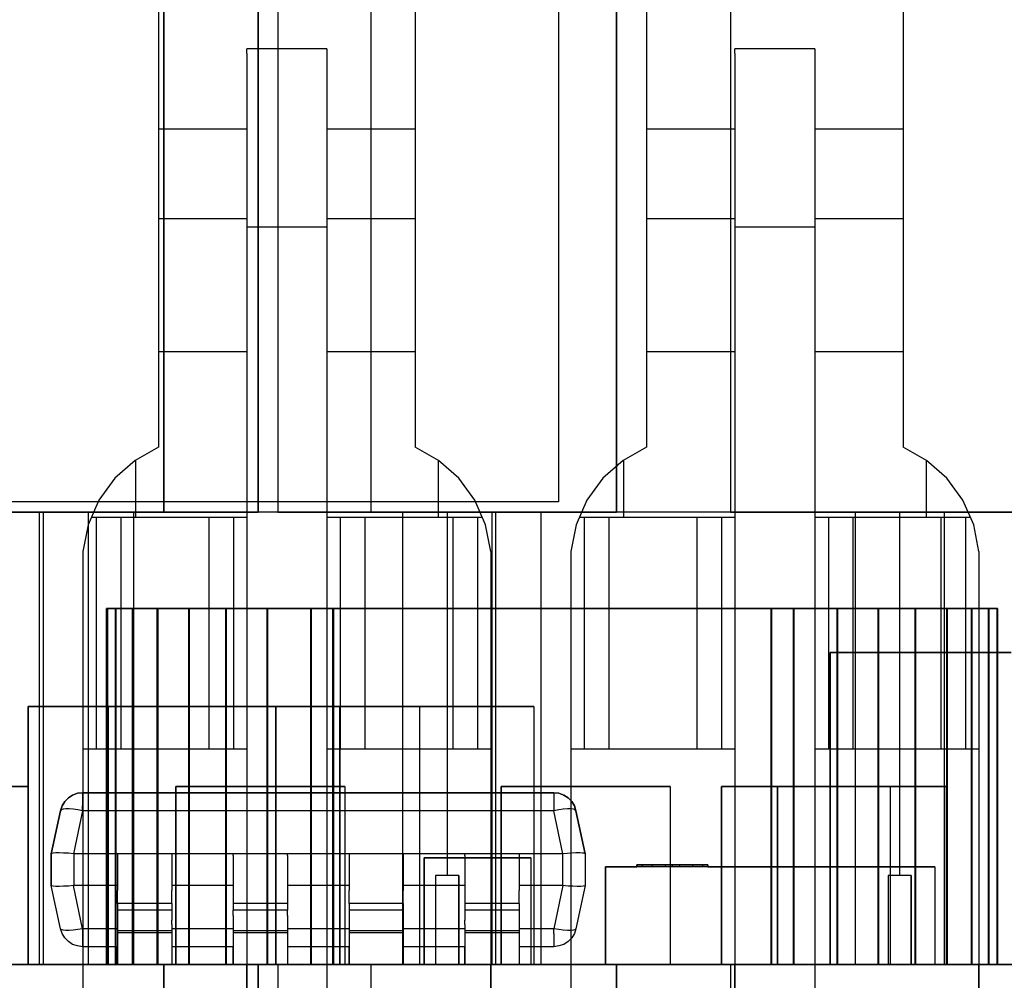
# Model space of a CAD drawing. Header units: inches. Extents: x 0 to 297, y -210 to 0.
# Tile 8 of 82: x 102 to 104.76, y -176.98 to -174.29. Entities that reach past the tile are written whole.
import ezdxf

# ---------------------------------------------------------------- set-up
doc = ezdxf.new("R2010")
doc.units = ezdxf.units.IN
doc.header["$MEASUREMENT"] = 0

msp = doc.modelspace()

# ---------------------------------------------------------------- linework, layer by layer
at = {"color": 18, "true_color": 0x000000}
for p, q in [((102.6698, -175.6701), (102.6698, -172.7491)), ((102.6698, -172.7491), (102.6698, -175.6701)), ((102.9868, -172.7491), (102.9868, -175.6701)), ((102.9868, -172.7491), (102.9868, -175.6701)), ((102.4058, -175.6701), (102.4058, -172.7701)), ((102.4058, -172.7701), (102.4058, -175.6701)), ((102.7258, -172.7701), (102.7258, -175.6701)), ((102.7258, -172.7701), (102.7258, -175.6701)), ((103.6758, -175.6701), (103.6758, -172.7701)), ((103.6758, -172.7701), (103.6758, -175.6701)), ((103.9958, -172.7701), (103.9958, -175.6701)), ((103.9958, -172.7701), (103.9958, -175.6701)), ((102.3908, -173.4501), (102.3908, -175.4876)), ((103.1108, -173.4501), (103.1108, -175.4876)), ((103.7608, -173.4501), (103.7608, -175.4876)), ((104.4808, -173.4501), (104.4808, -175.4876)), ((103.5129, -173.5011), (103.5129, -175.6411)), ((103.5129, -173.5011), (103.5129, -175.6411)), ((102.8633, -174.3701), (102.6383, -174.3701)), ((102.6383, -174.3826), (102.6383, -174.3701)), ((102.8633, -174.3701), (102.8633, -174.3826)), ((104.2333, -174.3701), (104.0083, -174.3701)), ((104.0083, -174.3826), (104.0083, -174.3701)), ((104.2333, -174.3701), (104.2333, -174.3826)), ((102.6383, -174.3826), (102.6383, -174.4196)), ((102.8633, -174.3826), (102.8633, -174.4196)), ((104.0083, -174.3826), (104.0083, -174.4196)), ((104.2333, -174.3826), (104.2333, -174.4196)), ((102.6383, -174.4196), (102.6383, -174.4791)), ((102.8633, -174.4196), (102.8633, -174.4791)), ((104.0083, -174.4196), (104.0083, -174.4791)), ((104.2333, -174.4196), (104.2333, -174.4791)), ((102.6383, -174.4791), (102.6383, -174.5586)), ((102.8633, -174.4791), (102.8633, -174.5586)), ((104.0083, -174.4791), (104.0083, -174.5586)), ((104.2333, -174.4791), (104.2333, -174.5586)), ((102.6383, -174.5586), (102.6383, -174.6531)), ((102.8633, -174.5586), (102.8633, -174.6531)), ((104.0083, -174.5586), (104.0083, -174.6531)), ((104.2333, -174.5586), (104.2333, -174.6531)), ((102.6383, -174.5951), (102.3908, -174.5951)), ((103.1108, -174.5951), (102.8633, -174.5951)), ((104.0083, -174.5951), (103.7608, -174.5951)), ((104.4808, -174.5951), (104.2333, -174.5951)), ((102.6383, -174.6531), (102.6383, -174.7586)), ((102.8633, -174.6531), (102.8633, -174.7586)), ((104.0083, -174.6531), (104.0083, -174.7586)), ((104.2333, -174.6531), (104.2333, -174.7586)), ((102.6383, -174.7586), (102.6383, -174.8701)), ((102.8633, -174.7586), (102.8633, -174.8701)), ((104.0083, -174.7586), (104.0083, -174.8701)), ((104.2333, -174.7586), (104.2333, -174.8701)), ((102.6383, -174.8471), (102.3908, -174.8471)), ((103.1108, -174.8471), (102.8633, -174.8471)), ((104.0083, -174.8471), (103.7608, -174.8471)), ((104.4808, -174.8471), (104.2333, -174.8471)), ((102.6383, -174.8701), (102.6383, -177.8151)), ((102.8633, -174.8701), (102.6383, -174.8701)), ((102.8633, -174.8701), (102.8633, -177.8151)), ((104.0083, -174.8701), (104.0083, -177.8151)), ((104.2333, -174.8701), (104.0083, -174.8701)), ((104.2333, -174.8701), (104.2333, -177.8151)), ((102.6383, -175.2201), (102.3908, -175.2201)), ((103.1108, -175.2201), (102.8633, -175.2201)), ((104.0083, -175.2201), (103.7608, -175.2201)), ((104.4808, -175.2201), (104.2333, -175.2201)), ((102.3908, -175.4876), (102.3248, -175.5246)), ((103.1768, -175.5246), (103.1108, -175.4876)), ((103.7608, -175.4876), (103.6948, -175.5246)), ((104.5468, -175.5246), (104.4808, -175.4876)), ((102.3248, -175.5246), (102.2678, -175.5746)), ((102.3258, -175.5236), (102.3258, -175.6851)), ((103.1758, -175.5236), (103.1758, -175.6851)), ((103.2338, -175.5746), (103.1768, -175.5246)), ((103.6948, -175.5246), (103.6378, -175.5746)), ((103.6958, -175.5236), (103.6958, -175.6851)), ((104.5458, -175.5236), (104.5458, -175.6851)), ((104.6038, -175.5746), (104.5468, -175.5246)), ((102.2678, -175.5746), (102.2233, -175.6361)), ((103.2783, -175.6361), (103.2338, -175.5746)), ((103.6378, -175.5746), (103.5933, -175.6361)), ((104.6483, -175.6361), (104.6038, -175.5746)), ((103.5129, -175.6411), (101.0129, -175.6411)), ((103.5129, -175.6411), (101.0129, -175.6411)), ((102.2233, -175.6361), (102.1928, -175.7056)), ((103.3088, -175.7056), (103.2783, -175.6361)), ((103.5933, -175.6361), (103.5628, -175.7056)), ((104.6788, -175.7056), (104.6483, -175.6361)), ((102.0663, -175.6701), (101.0503, -175.6701)), ((101.7168, -175.6701), (102.0663, -175.6701)), ((101.9308, -175.6701), (102.0558, -175.6701)), ((102.0558, -175.6701), (101.9308, -175.6701)), ((102.0558, -175.6701), (102.4058, -175.6701)), ((102.0558, -175.6701), (102.0558, -176.9401)), ((103.0758, -175.6701), (102.0558, -175.6701)), ((102.0663, -175.6701), (102.1933, -175.6701)), ((102.0663, -175.6701), (102.0663, -176.9401)), ((102.1933, -175.6701), (102.0663, -175.6701)), ((102.1933, -175.6701), (102.3203, -175.6701)), ((102.1933, -175.6701), (102.1933, -176.9401)), ((102.3203, -175.6701), (102.1933, -175.6701)), ((102.3203, -175.6701), (102.6698, -175.6701)), ((102.3203, -175.6701), (102.3203, -176.9401)), ((103.3363, -175.6701), (102.3203, -175.6701)), ((102.7258, -175.6701), (103.0758, -175.6701)), ((102.9868, -175.6701), (103.3363, -175.6701)), ((103.0758, -175.6701), (103.2008, -175.6701)), ((103.0758, -175.6701), (103.0758, -176.9401)), ((103.2008, -175.6701), (103.0758, -175.6701)), ((103.2008, -175.6701), (103.3258, -175.6701)), ((103.2008, -175.6701), (103.2008, -176.6901)), ((103.3258, -175.6701), (103.2008, -175.6701)), ((103.3258, -175.6701), (103.6758, -175.6701)), ((103.3258, -175.6701), (103.3258, -176.9401)), ((104.3458, -175.6701), (103.3258, -175.6701)), ((103.3363, -175.6701), (103.4633, -175.6701)), ((103.3363, -175.6701), (103.3363, -176.9401)), ((103.4633, -175.6701), (103.3363, -175.6701)), ((103.4633, -175.6701), (103.4633, -176.9401)), ((103.4633, -175.6701), (103.4633, -176.9401)), ((103.9958, -175.6701), (104.3458, -175.6701)), ((104.3458, -175.6701), (104.4708, -175.6701)), ((104.3458, -175.6701), (104.3458, -176.9401)), ((104.4708, -175.6701), (104.3458, -175.6701)), ((104.4708, -175.6701), (104.5958, -175.6701)), ((104.4708, -175.6701), (104.4708, -176.6901)), ((104.5958, -175.6701), (104.4708, -175.6701)), ((104.5958, -175.6701), (104.9458, -175.6701)), ((104.5958, -175.6701), (104.5958, -176.9401)), ((105.6158, -175.6701), (104.5958, -175.6701)), ((102.1928, -175.7056), (102.1783, -175.7801)), ((102.2113, -175.6851), (102.2018, -175.6851)), ((102.2158, -175.6851), (102.2113, -175.6851)), ((102.3068, -175.6851), (102.2113, -175.6851)), ((102.2848, -175.6851), (102.2158, -175.6851)), ((102.2158, -175.6851), (102.2158, -176.3351)), ((102.2923, -175.6851), (102.2848, -175.6851)), ((102.2848, -175.6851), (102.2848, -176.3351)), ((102.3068, -175.6851), (102.2923, -175.6851)), ((102.3268, -175.6851), (102.3068, -175.6851)), ((102.3513, -175.6851), (102.3268, -175.6851)), ((102.6383, -175.6851), (102.3268, -175.6851)), ((102.3788, -175.6851), (102.3513, -175.6851)), ((102.4083, -175.6851), (102.3788, -175.6851)), ((102.4378, -175.6851), (102.4083, -175.6851)), ((102.4653, -175.6851), (102.4378, -175.6851)), ((102.4898, -175.6851), (102.4653, -175.6851)), ((102.5098, -175.6851), (102.4898, -175.6851)), ((102.5243, -175.6851), (102.5098, -175.6851)), ((102.5318, -175.6851), (102.5243, -175.6851)), ((102.6008, -175.6851), (102.5318, -175.6851)), ((102.5318, -175.6851), (102.5318, -176.3351)), ((102.6008, -175.6851), (102.6008, -176.3351)), ((102.6053, -175.6851), (102.6008, -175.6851)), ((102.6178, -175.6851), (102.6053, -175.6851)), ((102.6383, -175.6851), (102.6178, -175.6851)), ((102.8838, -175.6851), (102.8633, -175.6851)), ((103.1748, -175.6851), (102.8633, -175.6851)), ((102.8963, -175.6851), (102.8838, -175.6851)), ((102.9008, -175.6851), (102.8963, -175.6851)), ((102.9008, -175.6851), (102.9008, -176.3351)), ((102.9698, -175.6851), (102.9008, -175.6851)), ((102.9773, -175.6851), (102.9698, -175.6851)), ((102.9698, -175.6851), (102.9698, -176.3351)), ((102.9918, -175.6851), (102.9773, -175.6851)), ((103.0118, -175.6851), (102.9918, -175.6851)), ((103.0363, -175.6851), (103.0118, -175.6851)), ((103.0638, -175.6851), (103.0363, -175.6851)), ((103.0933, -175.6851), (103.0638, -175.6851)), ((103.1228, -175.6851), (103.0933, -175.6851)), ((103.1503, -175.6851), (103.1228, -175.6851)), ((103.1748, -175.6851), (103.1503, -175.6851)), ((103.1948, -175.6851), (103.1748, -175.6851)), ((103.2093, -175.6851), (103.1948, -175.6851)), ((103.2903, -175.6851), (103.1948, -175.6851)), ((103.2168, -175.6851), (103.2093, -175.6851)), ((103.2858, -175.6851), (103.2168, -175.6851)), ((103.2168, -175.6851), (103.2168, -176.3351)), ((103.2858, -175.6851), (103.2858, -176.3351)), ((103.2903, -175.6851), (103.2858, -175.6851)), ((103.2998, -175.6851), (103.2903, -175.6851)), ((103.3233, -175.7801), (103.3088, -175.7056)), ((103.5628, -175.7056), (103.5483, -175.7801)), ((103.5813, -175.6851), (103.5718, -175.6851)), ((103.5858, -175.6851), (103.5813, -175.6851)), ((103.6768, -175.6851), (103.5813, -175.6851)), ((103.5858, -175.6851), (103.5858, -176.3351)), ((103.6548, -175.6851), (103.5858, -175.6851)), ((103.6623, -175.6851), (103.6548, -175.6851)), ((103.6548, -175.6851), (103.6548, -176.3351)), ((103.6768, -175.6851), (103.6623, -175.6851)), ((103.6968, -175.6851), (103.6768, -175.6851)), ((103.7213, -175.6851), (103.6968, -175.6851)), ((104.0083, -175.6851), (103.6968, -175.6851)), ((103.7488, -175.6851), (103.7213, -175.6851)), ((103.7783, -175.6851), (103.7488, -175.6851)), ((103.8078, -175.6851), (103.7783, -175.6851)), ((103.8353, -175.6851), (103.8078, -175.6851)), ((103.8598, -175.6851), (103.8353, -175.6851)), ((103.8798, -175.6851), (103.8598, -175.6851)), ((103.8943, -175.6851), (103.8798, -175.6851)), ((103.9018, -175.6851), (103.8943, -175.6851)), ((103.9708, -175.6851), (103.9018, -175.6851)), ((103.9018, -175.6851), (103.9018, -176.3351)), ((103.9708, -175.6851), (103.9708, -176.3351)), ((103.9753, -175.6851), (103.9708, -175.6851)), ((103.9878, -175.6851), (103.9753, -175.6851)), ((104.0083, -175.6851), (103.9878, -175.6851)), ((104.2538, -175.6851), (104.2333, -175.6851)), ((104.5448, -175.6851), (104.2333, -175.6851)), ((104.2663, -175.6851), (104.2538, -175.6851)), ((104.2708, -175.6851), (104.2663, -175.6851)), ((104.3398, -175.6851), (104.2708, -175.6851)), ((104.2708, -175.6851), (104.2708, -176.3351)), ((104.3473, -175.6851), (104.3398, -175.6851)), ((104.3398, -175.6851), (104.3398, -176.3351)), ((104.3618, -175.6851), (104.3473, -175.6851)), ((104.3818, -175.6851), (104.3618, -175.6851)), ((104.4063, -175.6851), (104.3818, -175.6851)), ((104.4338, -175.6851), (104.4063, -175.6851)), ((104.4633, -175.6851), (104.4338, -175.6851)), ((104.4928, -175.6851), (104.4633, -175.6851)), ((104.5203, -175.6851), (104.4928, -175.6851)), ((104.5448, -175.6851), (104.5203, -175.6851)), ((104.5648, -175.6851), (104.5448, -175.6851)), ((104.5793, -175.6851), (104.5648, -175.6851)), ((104.6603, -175.6851), (104.5648, -175.6851)), ((104.5868, -175.6851), (104.5793, -175.6851)), ((104.6558, -175.6851), (104.5868, -175.6851)), ((104.5868, -175.6851), (104.5868, -176.3351)), ((104.6603, -175.6851), (104.6558, -175.6851)), ((104.6558, -175.6851), (104.6558, -176.3351)), ((104.6698, -175.6851), (104.6603, -175.6851)), ((104.6933, -175.7801), (104.6788, -175.7056)), ((102.1783, -175.7801), (102.1783, -177.8151)), ((103.3233, -175.7801), (103.3233, -177.8151)), ((103.5483, -175.7801), (103.5483, -177.8151)), ((104.6933, -175.7801), (104.6933, -177.8151)), ((102.2447, -176.9401), (102.2447, -175.9401)), ((102.2447, -175.9401), (102.2687, -175.9401)), ((102.2447, -175.9401), (102.2447, -176.9401)), ((102.2687, -175.9401), (102.2447, -175.9401)), ((102.2468, -176.9401), (102.2468, -175.9401)), ((102.2468, -175.9401), (102.2708, -175.9401)), ((102.2468, -175.9401), (102.2468, -176.9401)), ((102.2708, -175.9401), (102.2468, -175.9401)), ((102.2687, -175.9401), (102.3167, -175.9401)), ((102.2687, -175.9401), (102.2687, -176.9401)), ((102.3167, -175.9401), (102.2687, -175.9401)), ((102.2708, -175.9401), (102.3188, -175.9401)), ((102.2708, -175.9401), (102.2708, -176.9401)), ((102.3188, -175.9401), (102.2708, -175.9401)), ((102.3167, -175.9401), (102.3862, -175.9401)), ((102.3167, -175.9401), (102.3167, -176.9401)), ((102.3862, -175.9401), (102.3167, -175.9401)), ((102.3188, -175.9401), (102.3883, -175.9401)), ((102.3188, -175.9401), (102.3188, -176.9401)), ((102.3883, -175.9401), (102.3188, -175.9401)), ((102.3862, -175.9401), (102.4747, -175.9401)), ((102.3862, -175.9401), (102.3862, -176.9401)), ((102.4747, -175.9401), (102.3862, -175.9401)), ((102.3883, -175.9401), (102.4768, -175.9401)), ((102.3883, -175.9401), (102.3883, -176.9401)), ((102.4768, -175.9401), (102.3883, -175.9401)), ((102.4747, -175.9401), (102.5787, -175.9401)), ((102.4747, -175.9401), (102.4747, -176.9401)), ((102.5787, -175.9401), (102.4747, -175.9401)), ((102.4768, -175.9401), (102.5808, -175.9401)), ((102.4768, -175.9401), (102.4768, -176.9401)), ((102.5808, -175.9401), (102.4768, -175.9401)), ((102.5787, -175.9401), (102.6942, -175.9401)), ((102.5787, -175.9401), (102.5787, -176.9401)), ((102.6942, -175.9401), (102.5787, -175.9401)), ((102.5808, -175.9401), (102.6963, -175.9401)), ((102.5808, -175.9401), (102.5808, -176.9401)), ((102.6963, -175.9401), (102.5808, -175.9401)), ((102.6942, -175.9401), (102.8167, -175.9401)), ((102.6942, -175.9401), (102.6942, -176.9401)), ((102.8167, -175.9401), (102.6942, -175.9401)), ((102.6963, -175.9401), (102.8188, -175.9401)), ((102.6963, -175.9401), (102.6963, -176.9401)), ((102.8188, -175.9401), (102.6963, -175.9401)), ((102.8167, -175.9401), (102.8792, -175.9401)), ((102.8167, -175.9401), (102.8167, -176.9401)), ((102.8792, -175.9401), (102.8167, -175.9401)), ((102.8188, -175.9401), (102.8813, -175.9401)), ((102.8188, -175.9401), (102.8188, -176.9401)), ((102.8813, -175.9401), (102.8188, -175.9401)), ((102.8792, -175.9401), (104.1092, -175.9401)), ((104.1092, -175.9401), (102.8792, -175.9401)), ((102.8792, -175.9401), (102.8792, -176.9401)), ((102.8813, -175.9401), (104.1113, -175.9401)), ((104.1113, -175.9401), (102.8813, -175.9401)), ((102.8813, -175.9401), (102.8813, -176.9401)), ((104.1092, -175.9401), (104.1717, -175.9401)), ((104.1717, -175.9401), (104.1092, -175.9401)), ((104.1092, -175.9401), (104.1092, -176.9401)), ((104.1113, -175.9401), (104.1738, -175.9401)), ((104.1738, -175.9401), (104.1113, -175.9401)), ((104.1113, -175.9401), (104.1113, -176.9401)), ((104.1717, -175.9401), (104.2942, -175.9401)), ((104.1717, -175.9401), (104.1717, -176.9401)), ((104.2942, -175.9401), (104.1717, -175.9401)), ((104.1738, -175.9401), (104.2963, -175.9401)), ((104.1738, -175.9401), (104.1738, -176.9401)), ((104.2963, -175.9401), (104.1738, -175.9401)), ((104.2942, -175.9401), (104.4097, -175.9401)), ((104.2942, -175.9401), (104.2942, -176.9401)), ((104.4097, -175.9401), (104.2942, -175.9401)), ((104.2963, -175.9401), (104.4118, -175.9401)), ((104.2963, -175.9401), (104.2963, -176.9401)), ((104.4118, -175.9401), (104.2963, -175.9401)), ((104.4097, -175.9401), (104.5137, -175.9401)), ((104.4097, -175.9401), (104.4097, -176.9401)), ((104.5137, -175.9401), (104.4097, -175.9401)), ((104.4118, -175.9401), (104.5158, -175.9401)), ((104.4118, -175.9401), (104.4118, -176.9401)), ((104.5158, -175.9401), (104.4118, -175.9401)), ((104.5137, -175.9401), (104.6022, -175.9401)), ((104.5137, -175.9401), (104.5137, -176.9401)), ((104.6022, -175.9401), (104.5137, -175.9401)), ((104.5158, -175.9401), (104.6043, -175.9401)), ((104.5158, -175.9401), (104.5158, -176.9401)), ((104.6043, -175.9401), (104.5158, -175.9401)), ((104.6022, -175.9401), (104.6717, -175.9401)), ((104.6022, -175.9401), (104.6022, -176.9401)), ((104.6717, -175.9401), (104.6022, -175.9401)), ((104.6043, -175.9401), (104.6738, -175.9401)), ((104.6043, -175.9401), (104.6043, -176.9401)), ((104.6738, -175.9401), (104.6043, -175.9401)), ((104.6717, -175.9401), (104.7197, -175.9401)), ((104.6717, -175.9401), (104.6717, -176.9401)), ((104.7197, -175.9401), (104.6717, -175.9401)), ((104.6738, -175.9401), (104.7218, -175.9401)), ((104.6738, -175.9401), (104.6738, -176.9401)), ((104.7218, -175.9401), (104.6738, -175.9401)), ((104.7197, -175.9401), (104.7437, -175.9401)), ((104.7197, -175.9401), (104.7197, -176.9401)), ((104.7437, -175.9401), (104.7197, -175.9401)), ((104.7218, -175.9401), (104.7458, -175.9401)), ((104.7218, -175.9401), (104.7218, -176.9401)), ((104.7458, -175.9401), (104.7218, -175.9401)), ((104.7437, -175.9401), (104.7437, -176.9401)), ((104.7437, -175.9401), (104.7437, -176.9401)), ((104.7458, -175.9401), (104.7458, -176.9401)), ((104.7458, -175.9401), (104.7458, -176.9401)), ((104.2758, -176.9401), (104.2758, -176.0636)), ((104.2758, -176.0636), (104.7838, -176.0636)), ((104.7838, -176.0636), (104.2758, -176.0636)), ((104.2758, -176.0636), (104.2758, -176.9401)), ((102.0244, -176.2151), (102.2484, -176.2151)), ((102.0244, -176.9401), (102.0244, -176.2151)), ((102.0244, -176.2151), (102.0244, -176.9401)), ((102.2484, -176.2151), (102.0244, -176.2151)), ((102.0244, -176.2151), (102.2484, -176.2151)), ((102.0244, -176.9401), (102.0244, -176.2151)), ((102.0244, -176.2151), (102.0244, -176.9401)), ((102.2484, -176.2151), (102.0244, -176.2151)), ((102.2484, -176.2151), (102.2484, -176.9401)), ((102.2484, -176.2151), (102.2484, -176.9401)), ((102.2484, -176.2151), (102.2484, -176.9401)), ((102.2484, -176.2151), (102.2484, -176.9401)), ((102.2494, -176.2151), (102.8984, -176.2151)), ((102.2494, -176.9401), (102.2494, -176.2151)), ((102.2494, -176.2151), (102.2494, -176.9401)), ((102.8984, -176.2151), (102.2494, -176.2151)), ((102.2494, -176.2151), (102.8984, -176.2151)), ((102.2494, -176.9401), (102.2494, -176.2151)), ((102.2494, -176.2151), (102.2494, -176.9401)), ((102.8984, -176.2151), (102.2494, -176.2151)), ((102.7199, -176.9401), (102.7199, -176.2151)), ((102.7199, -176.2151), (103.4439, -176.2151)), ((102.7199, -176.2151), (102.7199, -176.9401)), ((103.4439, -176.2151), (102.7199, -176.2151)), ((102.7199, -176.9401), (102.7199, -176.2151)), ((102.7199, -176.2151), (103.4439, -176.2151)), ((102.7199, -176.2151), (102.7199, -176.9401)), ((103.4439, -176.2151), (102.7199, -176.2151)), ((102.8984, -176.2151), (102.8984, -176.9401)), ((102.8984, -176.2151), (102.8984, -176.9401)), ((102.8984, -176.2151), (102.8984, -176.9401)), ((102.8984, -176.2151), (102.8984, -176.9401)), ((102.8994, -176.2151), (103.1234, -176.2151)), ((102.8994, -176.9401), (102.8994, -176.2151)), ((102.8994, -176.2151), (102.8994, -176.9401)), ((103.1234, -176.2151), (102.8994, -176.2151)), ((102.8994, -176.2151), (103.1234, -176.2151)), ((102.8994, -176.9401), (102.8994, -176.2151)), ((102.8994, -176.2151), (102.8994, -176.9401)), ((103.1234, -176.2151), (102.8994, -176.2151)), ((103.1234, -176.2151), (103.1234, -176.9401)), ((103.1234, -176.2151), (103.1234, -176.9401)), ((103.1234, -176.2151), (103.1234, -176.9401)), ((103.1234, -176.2151), (103.1234, -176.9401)), ((103.4439, -176.2151), (103.4439, -176.9401)), ((103.4439, -176.2151), (103.4439, -176.9401)), ((103.4439, -176.2151), (103.4439, -176.9401)), ((103.4439, -176.2151), (103.4439, -176.9401)), ((102.1988, -176.3351), (102.1783, -176.3351)), ((102.6383, -176.3351), (102.1783, -176.3351)), ((102.2113, -176.3351), (102.1988, -176.3351)), ((102.2158, -176.3351), (102.2113, -176.3351)), ((102.2848, -176.3351), (102.2158, -176.3351)), ((102.2923, -176.3351), (102.2848, -176.3351)), ((102.3068, -176.3351), (102.2923, -176.3351)), ((102.3268, -176.3351), (102.3068, -176.3351)), ((102.3513, -176.3351), (102.3268, -176.3351)), ((102.3788, -176.3351), (102.3513, -176.3351)), ((102.4083, -176.3351), (102.3788, -176.3351)), ((102.4378, -176.3351), (102.4083, -176.3351)), ((102.4653, -176.3351), (102.4378, -176.3351)), ((102.4898, -176.3351), (102.4653, -176.3351)), ((102.5098, -176.3351), (102.4898, -176.3351)), ((102.5243, -176.3351), (102.5098, -176.3351)), ((102.5318, -176.3351), (102.5243, -176.3351)), ((102.6008, -176.3351), (102.5318, -176.3351)), ((102.6053, -176.3351), (102.6008, -176.3351)), ((102.6178, -176.3351), (102.6053, -176.3351)), ((102.6383, -176.3351), (102.6178, -176.3351)), ((103.3233, -176.3351), (102.8633, -176.3351)), ((102.8838, -176.3351), (102.8633, -176.3351)), ((102.8963, -176.3351), (102.8838, -176.3351)), ((102.9008, -176.3351), (102.8963, -176.3351)), ((102.9698, -176.3351), (102.9008, -176.3351)), ((102.9773, -176.3351), (102.9698, -176.3351)), ((102.9918, -176.3351), (102.9773, -176.3351)), ((103.0118, -176.3351), (102.9918, -176.3351)), ((103.0363, -176.3351), (103.0118, -176.3351)), ((103.0638, -176.3351), (103.0363, -176.3351)), ((103.0933, -176.3351), (103.0638, -176.3351)), ((103.1228, -176.3351), (103.0933, -176.3351)), ((103.1503, -176.3351), (103.1228, -176.3351)), ((103.1748, -176.3351), (103.1503, -176.3351)), ((103.1948, -176.3351), (103.1748, -176.3351)), ((103.2093, -176.3351), (103.1948, -176.3351)), ((103.2168, -176.3351), (103.2093, -176.3351)), ((103.2858, -176.3351), (103.2168, -176.3351)), ((103.2903, -176.3351), (103.2858, -176.3351)), ((103.3028, -176.3351), (103.2903, -176.3351)), ((103.3233, -176.3351), (103.3028, -176.3351)), ((103.5688, -176.3351), (103.5483, -176.3351)), ((104.0083, -176.3351), (103.5483, -176.3351)), ((103.5813, -176.3351), (103.5688, -176.3351)), ((103.5858, -176.3351), (103.5813, -176.3351)), ((103.6548, -176.3351), (103.5858, -176.3351)), ((103.6623, -176.3351), (103.6548, -176.3351)), ((103.6768, -176.3351), (103.6623, -176.3351)), ((103.6968, -176.3351), (103.6768, -176.3351)), ((103.7213, -176.3351), (103.6968, -176.3351)), ((103.7488, -176.3351), (103.7213, -176.3351)), ((103.7783, -176.3351), (103.7488, -176.3351)), ((103.8078, -176.3351), (103.7783, -176.3351)), ((103.8353, -176.3351), (103.8078, -176.3351)), ((103.8598, -176.3351), (103.8353, -176.3351)), ((103.8798, -176.3351), (103.8598, -176.3351)), ((103.8943, -176.3351), (103.8798, -176.3351)), ((103.9018, -176.3351), (103.8943, -176.3351)), ((103.9708, -176.3351), (103.9018, -176.3351)), ((103.9753, -176.3351), (103.9708, -176.3351)), ((103.9878, -176.3351), (103.9753, -176.3351)), ((104.0083, -176.3351), (103.9878, -176.3351)), ((104.6933, -176.3351), (104.2333, -176.3351)), ((104.2538, -176.3351), (104.2333, -176.3351)), ((104.2663, -176.3351), (104.2538, -176.3351)), ((104.2708, -176.3351), (104.2663, -176.3351)), ((104.3398, -176.3351), (104.2708, -176.3351)), ((104.3473, -176.3351), (104.3398, -176.3351)), ((104.3618, -176.3351), (104.3473, -176.3351)), ((104.3818, -176.3351), (104.3618, -176.3351)), ((104.4063, -176.3351), (104.3818, -176.3351)), ((104.4338, -176.3351), (104.4063, -176.3351)), ((104.4633, -176.3351), (104.4338, -176.3351)), ((104.4928, -176.3351), (104.4633, -176.3351)), ((104.5203, -176.3351), (104.4928, -176.3351)), ((104.5448, -176.3351), (104.5203, -176.3351)), ((104.5648, -176.3351), (104.5448, -176.3351)), ((104.5793, -176.3351), (104.5648, -176.3351)), ((104.5868, -176.3351), (104.5793, -176.3351)), ((104.6558, -176.3351), (104.5868, -176.3351)), ((104.6603, -176.3351), (104.6558, -176.3351)), ((104.6728, -176.3351), (104.6603, -176.3351)), ((104.6933, -176.3351), (104.6728, -176.3351)), ((101.5508, -176.4401), (102.0248, -176.4401)), ((102.0248, -176.4401), (101.5508, -176.4401)), ((102.0248, -176.4401), (102.0248, -176.9401)), ((102.0248, -176.4401), (102.0248, -176.9401)), ((102.4394, -176.9401), (102.4394, -176.4401)), ((102.4394, -176.4401), (102.9134, -176.4401)), ((102.4394, -176.4401), (102.4394, -176.9401)), ((102.9134, -176.4401), (102.4394, -176.4401)), ((102.9134, -176.4401), (102.9134, -176.9401)), ((102.9134, -176.4401), (102.9134, -176.9401)), ((103.3526, -176.9401), (103.3526, -176.4401)), ((103.3526, -176.4401), (103.8266, -176.4401)), ((103.3526, -176.4401), (103.3526, -176.9401)), ((103.8266, -176.4401), (103.3526, -176.4401)), ((103.8266, -176.4401), (103.8266, -176.9401)), ((103.8266, -176.4401), (103.8266, -176.9401)), ((103.9706, -176.9401), (103.9706, -176.4401)), ((103.9706, -176.4401), (104.4446, -176.4401)), ((103.9706, -176.4401), (103.9706, -176.9401)), ((104.4446, -176.4401), (103.9706, -176.4401)), ((104.1278, -176.9401), (104.1278, -176.4401)), ((104.1278, -176.4401), (104.6018, -176.4401)), ((104.1278, -176.4401), (104.1278, -176.9401)), ((104.6018, -176.4401), (104.1278, -176.4401)), ((104.4446, -176.4401), (104.4446, -176.9401)), ((104.4446, -176.4401), (104.4446, -176.9401)), ((104.6018, -176.4401), (104.6018, -176.9401)), ((104.6018, -176.4401), (104.6018, -176.9401)), ((102.1199, -176.4941), (102.1274, -176.4821)), ((102.1274, -176.4821), (102.1199, -176.4941)), ((102.1274, -176.4821), (102.1374, -176.4716)), ((102.1374, -176.4716), (102.1274, -176.4821)), ((102.1374, -176.4716), (102.1494, -176.4641)), ((102.1494, -176.4641), (102.1374, -176.4716)), ((102.1494, -176.4641), (102.1629, -176.4591)), ((102.1629, -176.4591), (102.1494, -176.4641)), ((102.1629, -176.4591), (102.1774, -176.4576)), ((102.1774, -176.4576), (102.1629, -176.4591)), ((102.1774, -176.4576), (103.5004, -176.4576)), ((103.5004, -176.4576), (102.1774, -176.4576)), ((102.1774, -176.4576), (102.1774, -176.4591)), ((102.1774, -176.4591), (102.1774, -176.4641)), ((102.1774, -176.4641), (102.1774, -176.4716)), ((102.1774, -176.4716), (102.1774, -176.4821)), ((102.1774, -176.4821), (102.1774, -176.4941)), ((103.5004, -176.4576), (103.5144, -176.4591)), ((103.5144, -176.4591), (103.5004, -176.4576)), ((103.5004, -176.4591), (103.5004, -176.4576)), ((103.5004, -176.4591), (103.5004, -176.4641)), ((103.5004, -176.4641), (103.5004, -176.4716)), ((103.5004, -176.4716), (103.5004, -176.4821)), ((103.5004, -176.4821), (103.5004, -176.4941)), ((103.5144, -176.4591), (103.5279, -176.4641)), ((103.5279, -176.4641), (103.5144, -176.4591)), ((103.5279, -176.4641), (103.5404, -176.4716)), ((103.5404, -176.4716), (103.5279, -176.4641)), ((103.5404, -176.4716), (103.5504, -176.4821)), ((103.5504, -176.4821), (103.5404, -176.4716)), ((103.5504, -176.4821), (103.5579, -176.4941)), ((103.5579, -176.4941), (103.5504, -176.4821)), ((102.0894, -176.6291), (102.1154, -176.5081)), ((102.1154, -176.5081), (102.0894, -176.6291)), ((102.1154, -176.5081), (102.1199, -176.4941)), ((102.1199, -176.4941), (102.1154, -176.5081)), ((102.1174, -176.5056), (102.1154, -176.5081)), ((102.1224, -176.5036), (102.1174, -176.5056)), ((102.1299, -176.5031), (102.1224, -176.5036)), ((102.1394, -176.5031), (102.1299, -176.5031)), ((102.1509, -176.5036), (102.1394, -176.5031)), ((102.1639, -176.5056), (102.1509, -176.5036)), ((102.1774, -176.5081), (102.1519, -176.6291)), ((102.1774, -176.5081), (102.1639, -176.5056)), ((102.1774, -176.5081), (102.1774, -176.4941)), ((103.5004, -176.5081), (102.1774, -176.5081)), ((103.5004, -176.4941), (103.5004, -176.5081)), ((103.5139, -176.5056), (103.5004, -176.5081)), ((103.5259, -176.6291), (103.5004, -176.5081)), ((103.5264, -176.5036), (103.5139, -176.5056)), ((103.5384, -176.5031), (103.5264, -176.5036)), ((103.5479, -176.5031), (103.5384, -176.5031)), ((103.5554, -176.5036), (103.5479, -176.5031)), ((103.5604, -176.5056), (103.5554, -176.5036)), ((103.5579, -176.4941), (103.5624, -176.5081)), ((103.5624, -176.5081), (103.5579, -176.4941)), ((103.5624, -176.5081), (103.5604, -176.5056)), ((103.5624, -176.5081), (103.5879, -176.6291)), ((103.5879, -176.6291), (103.5624, -176.5081)), ((102.0909, -176.6281), (102.0894, -176.6291)), ((102.0894, -176.7181), (102.0894, -176.6291)), ((102.0894, -176.6291), (102.0894, -176.6291)), ((102.0894, -176.6291), (102.0894, -176.7181)), ((102.0949, -176.6271), (102.0909, -176.6281)), ((102.1019, -176.6266), (102.0949, -176.6271)), ((102.1119, -176.6266), (102.1019, -176.6266)), ((102.1239, -176.6271), (102.1119, -176.6266)), ((102.1374, -176.6276), (102.1239, -176.6271)), ((102.1519, -176.6291), (102.1374, -176.6276)), ((102.1529, -176.6291), (102.1519, -176.6291)), ((103.5249, -176.6291), (102.1529, -176.6291)), ((102.1529, -176.6291), (102.1529, -176.7181)), ((102.4274, -176.6291), (102.2749, -176.6291)), ((102.2749, -176.6291), (102.2749, -176.6336)), ((102.2749, -176.6336), (102.2749, -176.6476)), ((102.2749, -176.6476), (102.2749, -176.6691)), ((102.4274, -176.6291), (102.4274, -176.6336)), ((102.4274, -176.6336), (102.4274, -176.6476)), ((102.4274, -176.6476), (102.4274, -176.6691)), ((102.7524, -176.6291), (102.5999, -176.6291)), ((102.5999, -176.6336), (102.5999, -176.6291)), ((102.5999, -176.6336), (102.5999, -176.6476)), ((102.5999, -176.6476), (102.5999, -176.6691)), ((102.7524, -176.6336), (102.7524, -176.6291)), ((102.7524, -176.6336), (102.7524, -176.6476)), ((102.7524, -176.6476), (102.7524, -176.6691)), ((103.0774, -176.6291), (102.9254, -176.6291)), ((102.9254, -176.6291), (102.9254, -176.6336)), ((102.9254, -176.6336), (102.9254, -176.6476)), ((102.9254, -176.6476), (102.9254, -176.6691)), ((103.0774, -176.6291), (103.0774, -176.6336)), ((103.0774, -176.6336), (103.0774, -176.6476)), ((103.0774, -176.6476), (103.0774, -176.6691)), ((103.1365, -176.9401), (103.1365, -176.6401)), ((103.1365, -176.6401), (103.4355, -176.6401)), ((103.1365, -176.6401), (103.1365, -176.9401)), ((103.4355, -176.6401), (103.1365, -176.6401)), ((103.4029, -176.6291), (103.2504, -176.6291)), ((103.2504, -176.6336), (103.2504, -176.6291)), ((103.2504, -176.6336), (103.2504, -176.6476)), ((103.2504, -176.6476), (103.2504, -176.6691)), ((103.4029, -176.6291), (103.4029, -176.6336)), ((103.4029, -176.6336), (103.4029, -176.6476)), ((103.4029, -176.6476), (103.4029, -176.6691)), ((103.4355, -176.6401), (103.4355, -176.9401)), ((103.4355, -176.6401), (103.4355, -176.9401)), ((103.5259, -176.6291), (103.5249, -176.6291)), ((103.5249, -176.6291), (103.5249, -176.7181)), ((103.5379, -176.6281), (103.5259, -176.6291)), ((103.5494, -176.6271), (103.5379, -176.6281)), ((103.5624, -176.6266), (103.5494, -176.6271)), ((103.5729, -176.6266), (103.5624, -176.6266)), ((103.5809, -176.6271), (103.5729, -176.6266)), ((103.5864, -176.6276), (103.5809, -176.6271)), ((103.5879, -176.6291), (103.5864, -176.6276)), ((103.5879, -176.6291), (103.5884, -176.6291)), ((103.5884, -176.6291), (103.5879, -176.6291)), ((103.5884, -176.6291), (103.5884, -176.7181)), ((103.5884, -176.6291), (103.5884, -176.7181)), ((102.2749, -176.6691), (102.2749, -176.6976)), ((102.4274, -176.6691), (102.4274, -176.6976)), ((102.5999, -176.6691), (102.5999, -176.6976)), ((102.7524, -176.6691), (102.7524, -176.6976)), ((102.9254, -176.6691), (102.9254, -176.6976)), ((103.0774, -176.6691), (103.0774, -176.6976)), ((103.2504, -176.6691), (103.2504, -176.6976)), ((103.4029, -176.6691), (103.4029, -176.6976)), ((103.6451, -176.9401), (103.6451, -176.6651)), ((103.6451, -176.6651), (103.7331, -176.6651)), ((104.5701, -176.6651), (103.6451, -176.6651)), ((103.6451, -176.6651), (103.6451, -176.9401)), ((103.7331, -176.6651), (103.7331, -176.6601)), ((103.7331, -176.6601), (103.7481, -176.6601)), ((103.7331, -176.6601), (103.7331, -176.6651)), ((103.7481, -176.6601), (103.7331, -176.6601)), ((103.7481, -176.6601), (103.7761, -176.6601)), ((103.7481, -176.6601), (103.7481, -176.6651)), ((103.7761, -176.6601), (103.7481, -176.6601)), ((103.7761, -176.6601), (103.8126, -176.6601)), ((103.7761, -176.6601), (103.7761, -176.6651)), ((103.8126, -176.6601), (103.7761, -176.6601)), ((103.8126, -176.6601), (103.8326, -176.6601)), ((103.8126, -176.6601), (103.8126, -176.6651)), ((103.8326, -176.6601), (103.8126, -176.6601)), ((103.8326, -176.6601), (103.8526, -176.6601)), ((103.8526, -176.6601), (103.8326, -176.6601)), ((103.8326, -176.6601), (103.8326, -176.6651)), ((103.8526, -176.6601), (103.8891, -176.6601)), ((103.8526, -176.6601), (103.8526, -176.6651)), ((103.8891, -176.6601), (103.8526, -176.6601)), ((103.8891, -176.6601), (103.9171, -176.6601)), ((103.8891, -176.6601), (103.8891, -176.6651)), ((103.9171, -176.6601), (103.8891, -176.6601)), ((103.9171, -176.6601), (103.9321, -176.6601)), ((103.9171, -176.6601), (103.9171, -176.6651)), ((103.9321, -176.6601), (103.9171, -176.6601)), ((103.9321, -176.6601), (103.9321, -176.6651)), ((103.9321, -176.6601), (103.9321, -176.6651)), ((103.9321, -176.6651), (104.5701, -176.6651)), ((104.5701, -176.6651), (104.5701, -176.9401)), ((104.5701, -176.6651), (104.5701, -176.9401)), ((102.2749, -176.6976), (102.2749, -176.7316)), ((102.4274, -176.6976), (102.4274, -176.7316)), ((102.5999, -176.6976), (102.5999, -176.7316)), ((102.7524, -176.6976), (102.7524, -176.7316)), ((102.9254, -176.6976), (102.9254, -176.7316)), ((103.0774, -176.6976), (103.0774, -176.7316)), ((103.2008, -176.6901), (103.1683, -176.6901)), ((103.1683, -176.6901), (103.1683, -176.9401)), ((103.1683, -176.6901), (103.1683, -176.9401)), ((103.2008, -176.6901), (103.1683, -176.6901)), ((103.2333, -176.6901), (103.2008, -176.6901)), ((103.2333, -176.6901), (103.2008, -176.6901)), ((103.2333, -176.9401), (103.2333, -176.6901)), ((103.2333, -176.6901), (103.2333, -176.9401)), ((103.2504, -176.6976), (103.2504, -176.7316)), ((103.4029, -176.6976), (103.4029, -176.7316)), ((104.4708, -176.6901), (104.4383, -176.6901)), ((104.4383, -176.6901), (104.4383, -176.9401)), ((104.4383, -176.6901), (104.4383, -176.9401)), ((104.4708, -176.6901), (104.4383, -176.6901)), ((104.5033, -176.6901), (104.4708, -176.6901)), ((104.5033, -176.6901), (104.4708, -176.6901)), ((104.5033, -176.9401), (104.5033, -176.6901)), ((104.5033, -176.6901), (104.5033, -176.9401)), ((102.1154, -176.8391), (102.0894, -176.7181)), ((102.1154, -176.8391), (102.0894, -176.7181)), ((102.0909, -176.7191), (102.0894, -176.7181)), ((102.0894, -176.7181), (102.0894, -176.7181)), ((102.0949, -176.7201), (102.0909, -176.7191)), ((102.1019, -176.7206), (102.0949, -176.7201)), ((102.1119, -176.7206), (102.1019, -176.7206)), ((102.1239, -176.7201), (102.1119, -176.7206)), ((102.1374, -176.7196), (102.1239, -176.7201)), ((102.1519, -176.7181), (102.1374, -176.7196)), ((102.1529, -176.7181), (102.1519, -176.7181)), ((102.1774, -176.8391), (102.1519, -176.7181)), ((102.2749, -176.7181), (102.1529, -176.7181)), ((102.2749, -176.7681), (102.2749, -176.7316)), ((102.5999, -176.7181), (102.4274, -176.7181)), ((102.4274, -176.7681), (102.4274, -176.7316)), ((102.5999, -176.7316), (102.5999, -176.7681)), ((102.9254, -176.7181), (102.7524, -176.7181)), ((102.7524, -176.7316), (102.7524, -176.7681)), ((102.9254, -176.7681), (102.9254, -176.7316)), ((103.2504, -176.7181), (103.0774, -176.7181)), ((103.0774, -176.7681), (103.0774, -176.7316)), ((103.2504, -176.7316), (103.2504, -176.7681)), ((103.5249, -176.7181), (103.4029, -176.7181)), ((103.4029, -176.7681), (103.4029, -176.7316)), ((103.5259, -176.7181), (103.5004, -176.8391)), ((103.5259, -176.7181), (103.5249, -176.7181)), ((103.5404, -176.7196), (103.5259, -176.7181)), ((103.5539, -176.7201), (103.5404, -176.7196)), ((103.5659, -176.7206), (103.5539, -176.7201)), ((103.5879, -176.7181), (103.5624, -176.8391)), ((103.5879, -176.7181), (103.5624, -176.8391)), ((103.5759, -176.7206), (103.5659, -176.7206)), ((103.5829, -176.7201), (103.5759, -176.7206)), ((103.5869, -176.7191), (103.5829, -176.7201)), ((103.5879, -176.7181), (103.5869, -176.7191)), ((103.5884, -176.7181), (103.5879, -176.7181)), ((103.5884, -176.7181), (103.5879, -176.7181)), ((102.2749, -176.7681), (102.2749, -176.7871)), ((102.4274, -176.7681), (102.2749, -176.7681)), ((102.2749, -176.7871), (102.2749, -176.8021)), ((102.4274, -176.7871), (102.2749, -176.7871)), ((102.4274, -176.7681), (102.4274, -176.7871)), ((102.4274, -176.7871), (102.4274, -176.8021)), ((102.5999, -176.7681), (102.5999, -176.7871)), ((102.7524, -176.7681), (102.5999, -176.7681)), ((102.5999, -176.8021), (102.5999, -176.7871)), ((102.7524, -176.7871), (102.5999, -176.7871)), ((102.7524, -176.7681), (102.7524, -176.7871)), ((102.7524, -176.8021), (102.7524, -176.7871)), ((102.9254, -176.7681), (102.9254, -176.7871)), ((103.0774, -176.7681), (102.9254, -176.7681)), ((102.9254, -176.7871), (102.9254, -176.8021)), ((103.0774, -176.7871), (102.9254, -176.7871)), ((103.0774, -176.7681), (103.0774, -176.7871)), ((103.0774, -176.7871), (103.0774, -176.8021)), ((103.2504, -176.7681), (103.2504, -176.7871)), ((103.4029, -176.7681), (103.2504, -176.7681)), ((103.2504, -176.7871), (103.2504, -176.8021)), ((103.4029, -176.7871), (103.2504, -176.7871)), ((103.4029, -176.7681), (103.4029, -176.7871)), ((103.4029, -176.7871), (103.4029, -176.8021)), ((102.2749, -176.8021), (102.2749, -176.8156)), ((102.4274, -176.8021), (102.4274, -176.8156)), ((102.5999, -176.8021), (102.5999, -176.8156)), ((102.7524, -176.8021), (102.7524, -176.8156)), ((102.9254, -176.8021), (102.9254, -176.8156)), ((103.0774, -176.8021), (103.0774, -176.8156)), ((103.2504, -176.8021), (103.2504, -176.8156)), ((103.4029, -176.8021), (103.4029, -176.8156)), ((102.1199, -176.8526), (102.1154, -176.8391)), ((102.1199, -176.8526), (102.1154, -176.8391)), ((102.1174, -176.8416), (102.1154, -176.8391)), ((102.1224, -176.8431), (102.1174, -176.8416)), ((102.1639, -176.8416), (102.1509, -176.8431)), ((102.1774, -176.8391), (102.1639, -176.8416)), ((102.1774, -176.8391), (102.1774, -176.8526)), ((102.2749, -176.8391), (102.1774, -176.8391)), ((102.2749, -176.8156), (102.2749, -176.8271)), ((102.2749, -176.8271), (102.2749, -176.8361)), ((102.2749, -176.8361), (102.2749, -176.8426)), ((102.4274, -176.8271), (102.4274, -176.8156)), ((102.4274, -176.8271), (102.4274, -176.8361)), ((102.4274, -176.8361), (102.4274, -176.8426)), ((102.5999, -176.8391), (102.4274, -176.8391)), ((102.5999, -176.8156), (102.5999, -176.8271)), ((102.5999, -176.8271), (102.5999, -176.8361)), ((102.5999, -176.8361), (102.5999, -176.8426)), ((102.7524, -176.8156), (102.7524, -176.8271)), ((102.7524, -176.8271), (102.7524, -176.8361)), ((102.7524, -176.8361), (102.7524, -176.8426)), ((102.9254, -176.8391), (102.7524, -176.8391)), ((102.9254, -176.8156), (102.9254, -176.8271)), ((102.9254, -176.8271), (102.9254, -176.8361)), ((102.9254, -176.8361), (102.9254, -176.8426)), ((103.0774, -176.8156), (103.0774, -176.8271)), ((103.0774, -176.8271), (103.0774, -176.8361)), ((103.0774, -176.8361), (103.0774, -176.8426)), ((103.2504, -176.8391), (103.0774, -176.8391)), ((103.2504, -176.8271), (103.2504, -176.8156)), ((103.2504, -176.8271), (103.2504, -176.8361)), ((103.2504, -176.8361), (103.2504, -176.8426)), ((103.4029, -176.8156), (103.4029, -176.8271)), ((103.4029, -176.8271), (103.4029, -176.8361)), ((103.4029, -176.8361), (103.4029, -176.8426)), ((103.5004, -176.8391), (103.4029, -176.8391)), ((103.5139, -176.8416), (103.5004, -176.8391)), ((103.5004, -176.8526), (103.5004, -176.8391)), ((103.5264, -176.8431), (103.5139, -176.8416)), ((103.5604, -176.8416), (103.5554, -176.8431)), ((103.5624, -176.8391), (103.5579, -176.8526)), ((103.5624, -176.8391), (103.5579, -176.8526)), ((103.5624, -176.8391), (103.5604, -176.8416)), ((102.1274, -176.8651), (102.1199, -176.8526)), ((102.1274, -176.8651), (102.1199, -176.8526)), ((102.1299, -176.8441), (102.1224, -176.8431)), ((102.1374, -176.8751), (102.1274, -176.8651)), ((102.1374, -176.8751), (102.1274, -176.8651)), ((102.1394, -176.8441), (102.1299, -176.8441)), ((102.1509, -176.8431), (102.1394, -176.8441)), ((102.1774, -176.8526), (102.1774, -176.8651)), ((102.1774, -176.8651), (102.1774, -176.8751)), ((102.2749, -176.8426), (102.2749, -176.8451)), ((102.2749, -176.8451), (102.2749, -176.8511)), ((102.4274, -176.8451), (102.2749, -176.8451)), ((102.4274, -176.8511), (102.2749, -176.8511)), ((102.2749, -176.8511), (102.2749, -176.9401)), ((102.4274, -176.8426), (102.4274, -176.8451)), ((102.4274, -176.8451), (102.4274, -176.8511)), ((102.4274, -176.8511), (102.4274, -176.9401)), ((102.5999, -176.8426), (102.5999, -176.8451)), ((102.5999, -176.8451), (102.5999, -176.8511)), ((102.7524, -176.8451), (102.5999, -176.8451)), ((102.7524, -176.8511), (102.5999, -176.8511)), ((102.5999, -176.8511), (102.5999, -176.9401)), ((102.7524, -176.8426), (102.7524, -176.8451)), ((102.7524, -176.8451), (102.7524, -176.8511)), ((102.7524, -176.8511), (102.7524, -176.9401)), ((102.9254, -176.8426), (102.9254, -176.8451)), ((102.9254, -176.8451), (102.9254, -176.8511)), ((103.0774, -176.8451), (102.9254, -176.8451)), ((103.0774, -176.8511), (102.9254, -176.8511)), ((102.9254, -176.8511), (102.9254, -176.9401)), ((103.0774, -176.8426), (103.0774, -176.8451)), ((103.0774, -176.8451), (103.0774, -176.8511)), ((103.0774, -176.8511), (103.0774, -176.9401)), ((103.2504, -176.8426), (103.2504, -176.8451)), ((103.2504, -176.8451), (103.2504, -176.8511)), ((103.4029, -176.8451), (103.2504, -176.8451)), ((103.4029, -176.8511), (103.2504, -176.8511)), ((103.2504, -176.8511), (103.2504, -176.9401)), ((103.4029, -176.8426), (103.4029, -176.8451)), ((103.4029, -176.8451), (103.4029, -176.8511)), ((103.4029, -176.8511), (103.4029, -176.9401)), ((103.5004, -176.8526), (103.5004, -176.8651)), ((103.5004, -176.8651), (103.5004, -176.8751)), ((103.5384, -176.8441), (103.5264, -176.8431)), ((103.5479, -176.8441), (103.5384, -176.8441)), ((103.5504, -176.8651), (103.5404, -176.8751)), ((103.5504, -176.8651), (103.5404, -176.8751)), ((103.5554, -176.8431), (103.5479, -176.8441)), ((103.5579, -176.8526), (103.5504, -176.8651)), ((103.5579, -176.8526), (103.5504, -176.8651)), ((102.1494, -176.8831), (102.1374, -176.8751)), ((102.1494, -176.8831), (102.1374, -176.8751)), ((102.1629, -176.8876), (102.1494, -176.8831)), ((102.1629, -176.8876), (102.1494, -176.8831)), ((102.1774, -176.8896), (102.1629, -176.8876)), ((102.1774, -176.8896), (102.1629, -176.8876)), ((102.1774, -176.8751), (102.1774, -176.8831)), ((102.1774, -176.8831), (102.1774, -176.8876)), ((102.1774, -176.8896), (102.1774, -176.8876)), ((102.2749, -176.8896), (102.1774, -176.8896)), ((102.2749, -176.8896), (102.1774, -176.8896)), ((102.2749, -176.9401), (102.2749, -176.8896)), ((102.5999, -176.8896), (102.4274, -176.8896)), ((102.4274, -176.8896), (102.4274, -176.9401)), ((102.5999, -176.8896), (102.4274, -176.8896)), ((102.5999, -176.9401), (102.5999, -176.8896)), ((102.9254, -176.8896), (102.7524, -176.8896)), ((102.7524, -176.8896), (102.7524, -176.9401)), ((102.9254, -176.8896), (102.7524, -176.8896)), ((102.9254, -176.9401), (102.9254, -176.8896)), ((103.2504, -176.8896), (103.0774, -176.8896)), ((103.0774, -176.8896), (103.0774, -176.9401)), ((103.2504, -176.8896), (103.0774, -176.8896)), ((103.2504, -176.9401), (103.2504, -176.8896)), ((103.5004, -176.8896), (103.4029, -176.8896)), ((103.4029, -176.8896), (103.4029, -176.9401)), ((103.5004, -176.8896), (103.4029, -176.8896)), ((103.5004, -176.8751), (103.5004, -176.8831)), ((103.5004, -176.8831), (103.5004, -176.8876)), ((103.5144, -176.8876), (103.5004, -176.8896)), ((103.5144, -176.8876), (103.5004, -176.8896)), ((103.5004, -176.8876), (103.5004, -176.8896)), ((103.5279, -176.8831), (103.5144, -176.8876)), ((103.5279, -176.8831), (103.5144, -176.8876)), ((103.5404, -176.8751), (103.5279, -176.8831)), ((103.5404, -176.8751), (103.5279, -176.8831)), ((82.2458, -176.9401), (183.8458, -176.9401)), ((102.0663, -176.9401), (101.0503, -176.9401)), ((102.0248, -176.9401), (101.5508, -176.9401)), ((102.0248, -176.9401), (101.5508, -176.9401)), ((102.0663, -176.9401), (101.7168, -176.9401)), ((102.0558, -176.9401), (101.9633, -176.9401)), ((102.0558, -176.9401), (101.9633, -176.9401)), ((102.2484, -176.9401), (102.0244, -176.9401)), ((102.2484, -176.9401), (102.0244, -176.9401)), ((102.2484, -176.9401), (102.0244, -176.9401)), ((102.2484, -176.9401), (102.0244, -176.9401)), ((102.4058, -176.9401), (102.0558, -176.9401)), ((103.0758, -176.9401), (102.0558, -176.9401)), ((102.4058, -176.9401), (102.0558, -176.9401)), ((102.1933, -176.9401), (102.0663, -176.9401)), ((102.1933, -176.9401), (102.0663, -176.9401)), ((102.6383, -176.9401), (102.1783, -176.9401)), ((102.1783, -176.9401), (102.1783, -177.8151)), ((102.6383, -176.9401), (102.1783, -176.9401)), ((102.3203, -176.9401), (102.1933, -176.9401)), ((102.3203, -176.9401), (102.1933, -176.9401)), ((102.2687, -176.9401), (102.2447, -176.9401)), ((102.2687, -176.9401), (102.2447, -176.9401)), ((102.2708, -176.9401), (102.2468, -176.9401)), ((102.2708, -176.9401), (102.2468, -176.9401)), ((102.8984, -176.9401), (102.2494, -176.9401)), ((102.8984, -176.9401), (102.2494, -176.9401)), ((102.8984, -176.9401), (102.2494, -176.9401)), ((102.8984, -176.9401), (102.2494, -176.9401)), ((102.3167, -176.9401), (102.2687, -176.9401)), ((102.3167, -176.9401), (102.2687, -176.9401)), ((102.3188, -176.9401), (102.2708, -176.9401)), ((102.3188, -176.9401), (102.2708, -176.9401)), ((102.4274, -176.9401), (102.2749, -176.9401)), ((102.4274, -176.9401), (102.2749, -176.9401)), ((102.3862, -176.9401), (102.3167, -176.9401)), ((102.3862, -176.9401), (102.3167, -176.9401)), ((102.3883, -176.9401), (102.3188, -176.9401)), ((102.3883, -176.9401), (102.3188, -176.9401)), ((102.6698, -176.9401), (102.3203, -176.9401)), ((103.3363, -176.9401), (102.3203, -176.9401)), ((102.4747, -176.9401), (102.3862, -176.9401)), ((102.4747, -176.9401), (102.3862, -176.9401)), ((102.4768, -176.9401), (102.3883, -176.9401)), ((102.4768, -176.9401), (102.3883, -176.9401)), ((102.4058, -178.3401), (102.4058, -176.9401)), ((102.4058, -176.9401), (102.4058, -178.3401)), ((102.9134, -176.9401), (102.4394, -176.9401)), ((102.9134, -176.9401), (102.4394, -176.9401)), ((102.5787, -176.9401), (102.4747, -176.9401)), ((102.5787, -176.9401), (102.4747, -176.9401)), ((102.5808, -176.9401), (102.4768, -176.9401)), ((102.5808, -176.9401), (102.4768, -176.9401)), ((102.6942, -176.9401), (102.5787, -176.9401)), ((102.6942, -176.9401), (102.5787, -176.9401)), ((102.6963, -176.9401), (102.5808, -176.9401)), ((102.6963, -176.9401), (102.5808, -176.9401)), ((102.7524, -176.9401), (102.5999, -176.9401)), ((102.7524, -176.9401), (102.5999, -176.9401)), ((102.6383, -177.8151), (102.6383, -176.9401)), ((102.6698, -178.4641), (102.6698, -176.9401)), ((102.6698, -176.9401), (102.6698, -178.4641)), ((102.8167, -176.9401), (102.6942, -176.9401)), ((102.8167, -176.9401), (102.6942, -176.9401)), ((102.8188, -176.9401), (102.6963, -176.9401)), ((102.8188, -176.9401), (102.6963, -176.9401)), ((103.4439, -176.9401), (102.7199, -176.9401)), ((103.4439, -176.9401), (102.7199, -176.9401)), ((103.4439, -176.9401), (102.7199, -176.9401)), ((103.4439, -176.9401), (102.7199, -176.9401)), ((103.0758, -176.9401), (102.7258, -176.9401)), ((102.7258, -176.9401), (102.7258, -178.3401)), ((102.7258, -176.9401), (102.7258, -178.3401)), ((103.0758, -176.9401), (102.7258, -176.9401)), ((102.8792, -176.9401), (102.8167, -176.9401)), ((102.8792, -176.9401), (102.8167, -176.9401)), ((102.8813, -176.9401), (102.8188, -176.9401)), ((102.8813, -176.9401), (102.8188, -176.9401)), ((103.3233, -176.9401), (102.8633, -176.9401)), ((102.8633, -176.9401), (102.8633, -177.8151)), ((103.3233, -176.9401), (102.8633, -176.9401)), ((104.1092, -176.9401), (102.8792, -176.9401)), ((104.1092, -176.9401), (102.8792, -176.9401)), ((104.1113, -176.9401), (102.8813, -176.9401)), ((104.1113, -176.9401), (102.8813, -176.9401)), ((103.1234, -176.9401), (102.8994, -176.9401)), ((103.1234, -176.9401), (102.8994, -176.9401)), ((103.1234, -176.9401), (102.8994, -176.9401)), ((103.1234, -176.9401), (102.8994, -176.9401)), ((103.0774, -176.9401), (102.9254, -176.9401)), ((103.0774, -176.9401), (102.9254, -176.9401)), ((103.3363, -176.9401), (102.9868, -176.9401)), ((102.9868, -176.9401), (102.9868, -178.4641)), ((102.9868, -176.9401), (102.9868, -178.4641)), ((103.1683, -176.9401), (103.0758, -176.9401)), ((103.1683, -176.9401), (103.0758, -176.9401)), ((103.4355, -176.9401), (103.1365, -176.9401)), ((103.4355, -176.9401), (103.1365, -176.9401)), ((103.3258, -176.9401), (103.2333, -176.9401)), ((103.3258, -176.9401), (103.2333, -176.9401)), ((103.4029, -176.9401), (103.2504, -176.9401)), ((103.4029, -176.9401), (103.2504, -176.9401)), ((103.3233, -177.8151), (103.3233, -176.9401)), ((103.6758, -176.9401), (103.3258, -176.9401)), ((104.3458, -176.9401), (103.3258, -176.9401)), ((103.6758, -176.9401), (103.3258, -176.9401)), ((103.4633, -176.9401), (103.3363, -176.9401)), ((103.4633, -176.9401), (103.3363, -176.9401)), ((103.8266, -176.9401), (103.3526, -176.9401)), ((103.8266, -176.9401), (103.3526, -176.9401)), ((104.0083, -176.9401), (103.5483, -176.9401)), ((103.5483, -176.9401), (103.5483, -177.8151)), ((104.0083, -176.9401), (103.5483, -176.9401)), ((104.5701, -176.9401), (103.6451, -176.9401)), ((104.5701, -176.9401), (103.6451, -176.9401)), ((103.6758, -178.3401), (103.6758, -176.9401)), ((103.6758, -176.9401), (103.6758, -178.3401)), ((104.4446, -176.9401), (103.9706, -176.9401)), ((104.4446, -176.9401), (103.9706, -176.9401)), ((104.3458, -176.9401), (103.9958, -176.9401)), ((103.9958, -176.9401), (103.9958, -178.3401)), ((103.9958, -176.9401), (103.9958, -178.3401)), ((104.3458, -176.9401), (103.9958, -176.9401)), ((104.0083, -177.8151), (104.0083, -176.9401)), ((104.1717, -176.9401), (104.1092, -176.9401)), ((104.1717, -176.9401), (104.1092, -176.9401)), ((104.1738, -176.9401), (104.1113, -176.9401)), ((104.1738, -176.9401), (104.1113, -176.9401)), ((104.6018, -176.9401), (104.1278, -176.9401)), ((104.6018, -176.9401), (104.1278, -176.9401)), ((104.2942, -176.9401), (104.1717, -176.9401)), ((104.2942, -176.9401), (104.1717, -176.9401)), ((104.2963, -176.9401), (104.1738, -176.9401)), ((104.2963, -176.9401), (104.1738, -176.9401)), ((104.6933, -176.9401), (104.2333, -176.9401)), ((104.2333, -176.9401), (104.2333, -177.8151)), ((104.6933, -176.9401), (104.2333, -176.9401)), ((104.7838, -176.9401), (104.2758, -176.9401)), ((104.7838, -176.9401), (104.2758, -176.9401)), ((104.4097, -176.9401), (104.2942, -176.9401)), ((104.4097, -176.9401), (104.2942, -176.9401)), ((104.4118, -176.9401), (104.2963, -176.9401)), ((104.4118, -176.9401), (104.2963, -176.9401)), ((104.4383, -176.9401), (104.3458, -176.9401)), ((104.4383, -176.9401), (104.3458, -176.9401)), ((104.5137, -176.9401), (104.4097, -176.9401)), ((104.5137, -176.9401), (104.4097, -176.9401)), ((104.5158, -176.9401), (104.4118, -176.9401)), ((104.5158, -176.9401), (104.4118, -176.9401)), ((104.5958, -176.9401), (104.5033, -176.9401)), ((104.5958, -176.9401), (104.5033, -176.9401)), ((104.6022, -176.9401), (104.5137, -176.9401)), ((104.6022, -176.9401), (104.5137, -176.9401)), ((104.6043, -176.9401), (104.5158, -176.9401)), ((104.6043, -176.9401), (104.5158, -176.9401)), ((104.9458, -176.9401), (104.5958, -176.9401)), ((105.6158, -176.9401), (104.5958, -176.9401)), ((104.9458, -176.9401), (104.5958, -176.9401)), ((104.6717, -176.9401), (104.6022, -176.9401)), ((104.6717, -176.9401), (104.6022, -176.9401)), ((104.6738, -176.9401), (104.6043, -176.9401)), ((104.6738, -176.9401), (104.6043, -176.9401)), ((104.7197, -176.9401), (104.6717, -176.9401)), ((104.7197, -176.9401), (104.6717, -176.9401)), ((104.7218, -176.9401), (104.6738, -176.9401)), ((104.7218, -176.9401), (104.6738, -176.9401)), ((104.6933, -177.8151), (104.6933, -176.9401)), ((104.7437, -176.9401), (104.7197, -176.9401)), ((104.7437, -176.9401), (104.7197, -176.9401)), ((104.7458, -176.9401), (104.7218, -176.9401)), ((104.7458, -176.9401), (104.7218, -176.9401))]:
    msp.add_line(p, q, dxfattribs=at)

doc.saveas('drawing.dxf')
